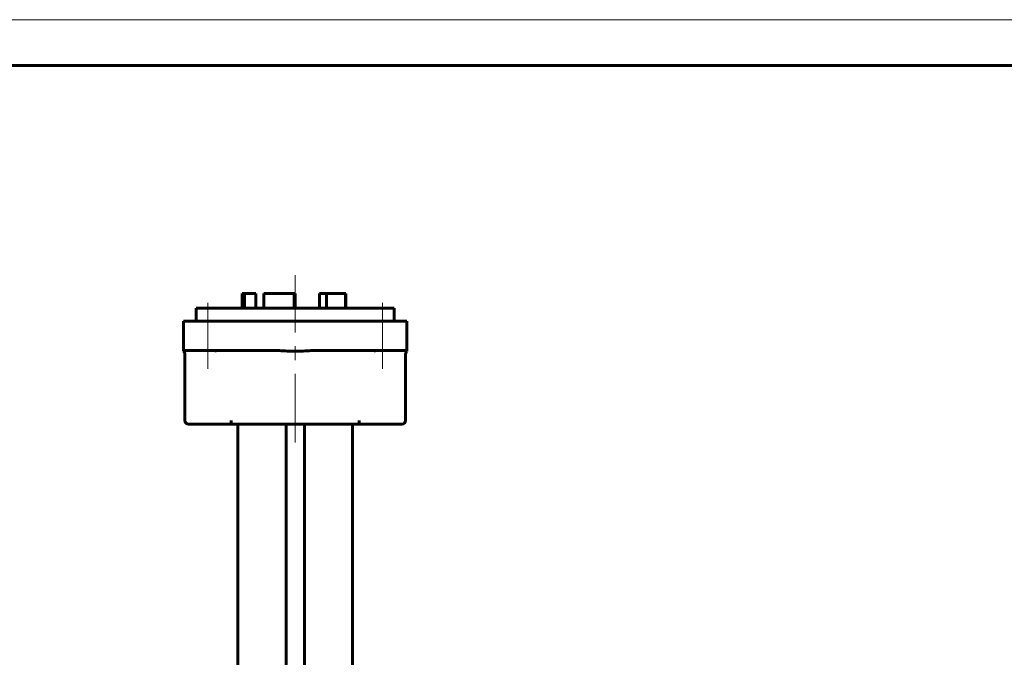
# Model space of a CAD drawing. Header units: millimetres. Extents: x 0 to 595, y -3 to 420.
# Tile 20 of 21: x 376 to 483, y 350 to 420. Entities that reach past the tile are written whole.
import ezdxf

# ---------------------------------------------------------------- set-up
doc = ezdxf.new("R2010")
doc.units = ezdxf.units.MM
for name, pattern in [('K5LT_AXLED', [12, 7.5, -1.5, 1.5, -1.5]), ('K5LT_BASIC', [0]), ('K5LT_THIN', [0])]:
    doc.linetypes.add(name, pattern=pattern)
doc.layers.add('Системный слой (1)', color=251, linetype='Continuous', true_color=0x6c6c6c)

# ---------------------------------------------------------------- blocks, each defined once
blk = doc.blocks.new('U87')
at = {"color": 7, "linetype": 'K5LT_THIN', "lineweight": 18, "true_color": 0xffffff}
blk.add_line((0, 420), (594, 420), dxfattribs=at)
at = {"color": 143, "linetype": 'K5LT_BASIC', "lineweight": 60, "true_color": 0x33acca}
blk.add_line((20, 415), (589, 415), dxfattribs=at)

msp = doc.modelspace()

# ---------------------------------------------------------------- linework, layer by layer
at = {"layer": 'Системный слой (1)', "color": 30, "linetype": 'K5LT_AXLED', "lineweight": 18, "true_color": 0xff8000}
for p, q in [((405.7596, 373.852), (405.7596, 392.102)), ((396.2136, 381.902), (396.2136, 389.102)), ((415.3055, 381.902), (415.3055, 389.102))]:
    msp.add_line(p, q, dxfattribs=at)
at = {"layer": 'Системный слой (1)', "color": 143, "linetype": 'K5LT_BASIC', "lineweight": 60, "true_color": 0x33acca}
for p, q in [((399.9596, 388.502), (399.9596, 390.102)), ((399.9596, 390.102), (400.213, 390.102)), ((400.213, 390.102), (401.4562, 390.102)), ((400.213, 388.502), (400.213, 390.102)), ((401.4562, 390.102), (401.4798, 390.102)), ((401.4562, 388.502), (401.4562, 390.102)), ((401.4798, 388.502), (401.4798, 390.102)), ((402.3504, 390.102), (405.6583, 390.102)), ((402.3504, 388.502), (402.3504, 390.102)), ((405.6583, 388.502), (405.6583, 390.102)), ((405.6583, 390.102), (405.681, 390.102)), ((405.681, 388.502), (405.681, 390.102)), ((405.681, 390.102), (405.7596, 390.102)), ((405.7596, 388.502), (405.7596, 390.102)), ((408.4046, 388.502), (408.4046, 390.102)), ((408.4046, 390.102), (409.1687, 390.102)), ((409.1687, 388.502), (409.1687, 390.102)), ((409.1687, 390.102), (411.2436, 390.102)), ((411.2436, 390.102), (411.2757, 390.102)), ((411.2436, 388.502), (411.2436, 390.102)), ((411.2757, 388.502), (411.2757, 390.102)), ((394.9596, 387.102), (394.9596, 388.502)), ((394.9596, 388.502), (416.5596, 388.502)), ((416.5596, 387.102), (416.5596, 388.502)), ((393.5596, 387.102), (395.5596, 387.102)), ((393.5596, 383.902), (393.5596, 387.102)), ((395.5596, 387.102), (415.9596, 387.102)), ((415.9596, 387.102), (417.9596, 387.102)), ((417.9596, 383.902), (417.9596, 387.102)), ((393.5596, 383.902), (395.5596, 383.902)), ((393.5596, 383.902), (393.5596, 383.8066)), ((393.7003, 376.252), (393.7003, 383.502)), ((395.5596, 383.902), (403.2313, 383.902)), ((408.2878, 383.902), (415.9596, 383.902)), ((415.9596, 383.902), (417.9596, 383.902)), ((417.8188, 376.252), (417.8188, 383.502)), ((417.9596, 383.8066), (417.9596, 383.902)), ((394.1003, 375.852), (398.7596, 375.852)), ((398.7596, 375.852), (398.7596, 376.252)), ((398.7596, 375.852), (412.7596, 375.852)), ((399.5096, 375.852), (399.5096, 372.6743)), ((404.7596, 375.852), (404.7596, 372.6743)), ((406.7596, 375.852), (406.7596, 372.6743)), ((412.0096, 375.852), (412.0096, 372.6743)), ((412.7596, 375.852), (412.7596, 376.252)), ((412.7596, 375.852), (417.4188, 375.852)), ((412.0096, 372.6967), (412.0096, 374.7054)), ((399.5096, 372.6743), (399.5096, 305.252)), ((404.7596, 372.6743), (404.7596, 323.5254)), ((406.7596, 372.6743), (406.7596, 323.5254)), ((412.0096, 305.252), (412.0096, 372.6743))]:
    msp.add_line(p, q, dxfattribs=at)
for centre, start, end in [((393.3003, 383.502), 0, 49.604845), ((418.2188, 383.502), 130.395155, 180), ((394.1003, 376.252), 180, 270), ((417.4188, 376.252), 270, 0)]:
    msp.add_arc(centre, 0.4, start, end, dxfattribs=at)
for points, knots in [([(397.3646, 383.902), (397.3423, 383.902), (397.312, 383.8958), (397.2312, 383.8813), (397.1777, 383.8726), (397.0995, 383.8695), (397.0908, 383.8693), (397.0779, 383.869), (397.0739, 383.869), (397.0666, 383.869), (397.0635, 383.869), (397.0569, 383.869), (397.0535, 383.869), (397.0447, 383.8691), (397.0393, 383.8691), (397.0169, 383.8696), (396.9996, 383.8703), (396.9544, 383.8727), (396.9261, 383.8749), (396.8177, 383.8844), (396.7333, 383.8944), (396.614, 383.901), (396.5834, 383.902), (396.5533, 383.902)], [0.354153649, 0.354153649, 0.354153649, 0.354153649, 0.441477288, 0.441477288, 0.532672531, 0.532672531, 0.543893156, 0.543893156, 0.549056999, 0.549056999, 0.553046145, 0.553046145, 0.557346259, 0.557346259, 0.56412376, 0.56412376, 0.585276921, 0.585276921, 0.618118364, 0.618118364, 0.707659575, 0.707659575, 0.739101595, 0.739101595, 0.739101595, 0.739101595]), ([(408.2878, 383.902), (408.0361, 383.902), (407.7343, 383.8903), (407.2137, 383.8636), (406.9177, 383.8447), (406.3255, 383.8156), (406.0292, 383.8066), (405.4899, 383.8066), (405.1936, 383.8156), (404.6014, 383.8447), (404.3055, 383.8636), (403.7848, 383.8903), (403.483, 383.902), (403.2313, 383.902)], [2.7700893, 2.7700893, 2.7700893, 2.7700893, 3.14765881, 3.14765881, 3.55207427, 3.55207427, 3.95648974, 3.95648974, 4.3609052, 4.3609052, 4.76532066, 4.76532066, 5.14289017, 5.14289017, 5.14289017, 5.14289017]), ([(414.9659, 383.902), (414.8906, 383.902), (414.815, 383.8958), (414.6635, 383.8813), (414.5833, 383.8726), (414.4959, 383.8695), (414.4865, 383.8693), (414.473, 383.869), (414.4688, 383.869), (414.4615, 383.869), (414.4583, 383.869), (414.4518, 383.869), (414.4484, 383.869), (414.4399, 383.8691), (414.4347, 383.8691), (414.4137, 383.8696), (414.3984, 383.8703), (414.3608, 383.8727), (414.3393, 383.8749), (414.2642, 383.8844), (414.2197, 383.8944), (414.1738, 383.901), (414.1635, 383.902), (414.1546, 383.902)], [0.354153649, 0.354153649, 0.354153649, 0.354153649, 0.441477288, 0.441477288, 0.53267253, 0.53267253, 0.543893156, 0.543893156, 0.549056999, 0.549056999, 0.553046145, 0.553046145, 0.557346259, 0.557346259, 0.56412376, 0.56412376, 0.585276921, 0.585276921, 0.618118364, 0.618118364, 0.707659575, 0.707659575, 0.739101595, 0.739101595, 0.739101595, 0.739101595])]:
    msp.add_open_spline(points, degree=3, knots=knots, dxfattribs=at)

# ---------------------------------------------------------------- block references
msp.add_blockref('U87', (0, 0))

doc.saveas('drawing.dxf')
